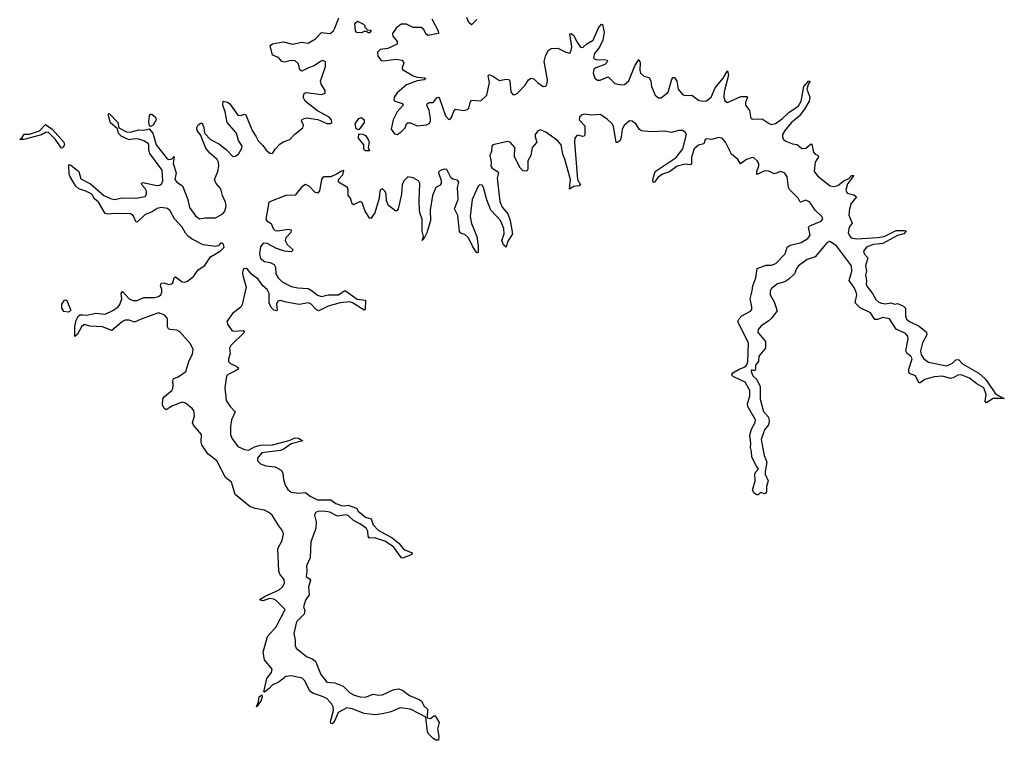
# Model space of a CAD drawing. Extents: x 2535812 to 2752880, y 540738 to 728399.
# Tile 65 of 213: x 2589100 to 2596520, y 625040 to 630469. Entities that reach past the tile are written whole.
import ezdxf

# ---------------------------------------------------------------- set-up
doc = ezdxf.new("R2010")
doc.units = 0

msp = doc.modelspace()

# ---------------------------------------------------------------- linework, layer by layer
at = {"layer": '0CON20XD'}
for points in [[(2590483.9, 628773.9), (2590398.8, 628815), (2590371.2, 628835), (2590349.5, 628859.5), (2590325, 628906), (2590267.8, 628967.8), (2590235, 629028.8), (2590215, 629045.4), (2590165, 629054.1), (2590136, 629046), (2590098.3, 629021.7), (2590045, 629000), (2589985, 628943.5), (2589975, 628947.5), (2589955, 628993.2), (2589935, 629005.2), (2589815, 629008.8), (2589765, 629004.2), (2589745, 629008.8), (2589694.5, 629095), (2589665, 629120), (2589643.5, 629153.5), (2589597.6, 629177.6), (2589545, 629195.5), (2589522.5, 629215), (2589479.2, 629285), (2589473.2, 629305), (2589470.8, 629369.2), (2589475, 629376.7), (2589485, 629373.8), (2589544.6, 629325), (2589559.5, 629269.5), (2589633.3, 629233.3), (2589734.8, 629144.8), (2589785, 629121.4), (2589815, 629115.3), (2589872.9, 629127.1), (2589975, 629125.3), (2590045, 629137.5), (2590055, 629153.8), (2590056, 629176), (2590046.7, 629196.7), (2590021.4, 629225), (2590018.8, 629235), (2590025, 629241.2), (2590135, 629219.5), (2590155, 629221.9), (2590171.6, 629235), (2590178, 629255), (2590173.7, 629335), (2590081.3, 629461.3), (2590072.5, 629485), (2590073.4, 629523.4), (2590067.3, 629535), (2590036.5, 629556.5), (2589998.4, 629568.4), (2589965, 629571.4), (2589925, 629564.7), (2589865, 629592.5), (2589844.6, 629615), (2589837, 629647), (2589785, 629692.5), (2589768, 629745), (2589767.5, 629755), (2589775, 629762.5), (2589838.9, 629695), (2589846.7, 629655), (2589904.2, 629625), (2589935, 629620.4), (2589995, 629637.8), (2590035, 629635.6), (2590075, 629646), (2590103.6, 629615), (2590128.7, 629525), (2590211.6, 629421.6), (2590225, 629414.7), (2590243, 629417), (2590265, 629437.5), (2590256.5, 629385), (2590278.2, 629315), (2590268.9, 629265), (2590285, 629245.5), (2590328, 629218), (2590366.8, 629115), (2590380.5, 629055), (2590425, 628990.4), (2590455, 628968.4), (2590495, 628975.3), (2590575, 628975.7), (2590630, 629005), (2590645, 629025.6), (2590655.2, 629065), (2590649.8, 629095), (2590628.3, 629145), (2590615.3, 629195), (2590581.1, 629235), (2590567.7, 629265), (2590593.7, 629326.3), (2590599.8, 629365), (2590597.5, 629395), (2590587.5, 629415), (2590532.3, 629462.3), (2590501.5, 629501.5), (2590462.5, 629602.5), (2590437.5, 629635), (2590434.3, 629655.7), (2590445, 629676), (2590465, 629690), (2590475, 629690), (2590487.6, 629657.6), (2590493.3, 629615), (2590538.6, 629565), (2590605, 629531.8), (2590657.7, 629487.8), (2590705, 629437.8), (2590725, 629440.4), (2590748.2, 629455), (2590775, 629500), (2590777.4, 629515), (2590749.9, 629559.9), (2590734.6, 629615), (2590663.8, 629695), (2590649.5, 629775), (2590630, 629825), (2590632.5, 629855), (2590665, 629848.1), (2590682.5, 629835), (2590745, 629748.9), (2590765, 629746.9), (2590795, 629756.9), (2590805, 629752.5), (2590851.8, 629635), (2590878.7, 629591.3), (2590896.8, 629555), (2590931.5, 629521.5), (2590956.2, 629485), (2590985, 629463.3), (2591005, 629461.1), (2591025.7, 629494.3), (2591059.5, 629530.5), (2591085, 629548.2), (2591135, 629566.7), (2591172.8, 629607.2), (2591234.4, 629655), (2591237.8, 629675), (2591224.3, 629705.7), (2591226.2, 629715), (2591243.8, 629725), (2591265, 629728.5), (2591346.4, 629716.4), (2591415, 629686.7), (2591442.3, 629687.7), (2591453.3, 629695), (2591448.6, 629715), (2591431.9, 629735), (2591343.4, 629783.4), (2591252.5, 629855), (2591235.7, 629885), (2591245, 629913.3), (2591258.9, 629921.1), (2591375, 629904.8), (2591402, 629915), (2591401.1, 629935), (2591372.7, 629982.7), (2591368.1, 630005), (2591404.1, 630115), (2591405, 630152), (2591385, 630160.4), (2591366.2, 630155), (2591318.3, 630121.7), (2591275.8, 630105), (2591225, 630080.9), (2591210.8, 630090.8), (2591200.5, 630135), (2591175, 630157.7), (2591145, 630162.5), (2591095, 630150), (2591076.2, 630155), (2591051.2, 630185), (2591005, 630201.4), (2590988.1, 630275), (2591005, 630287.7), (2591087.9, 630302.1), (2591155, 630285.4), (2591225, 630300.4), (2591275, 630292.3), (2591328.5, 630325), (2591375, 630372.9), (2591439.2, 630365), (2591464.4, 630385.6), (2591474, 630405), (2591505, 630482.9)], [(2592545, 630469.2), (2592505, 630430), (2592485, 630447.5), (2592468.9, 630485)], [(2591735, 630370), (2591725, 630370), (2591715, 630380), (2591695, 630380), (2591675, 630370), (2591641.7, 630371.7), (2591630, 630385), (2591625, 630440), (2591645, 630457.5), (2591690, 630435), (2591700, 630425), (2591701.7, 630411.7), (2591721.7, 630391.7), (2591745, 630390), (2591747, 630383), (2591735, 630370)], [(2592204.7, 630475), (2592252.5, 630385), (2592255, 630364), (2592175, 630350), (2592161.2, 630361.2), (2592144.5, 630395), (2592125, 630410.9), (2592065, 630410.3), (2592015, 630435.2), (2591975.2, 630434.8), (2591937.2, 630405), (2591910.3, 630365), (2591913.1, 630345), (2591945.6, 630305), (2591945.6, 630285), (2591875, 630252.2), (2591815.7, 630245), (2591797.2, 630225), (2591798.8, 630195), (2591825, 630161.2), (2591845, 630158.9), (2591935, 630172.3), (2591983.1, 630163.1), (2591995.6, 630145), (2591982.9, 630105), (2591985, 630094), (2592065.6, 630045.6), (2592095, 630035.6), (2592151.7, 630031.7), (2592160, 630025), (2592148.8, 630015), (2592095, 630008.9), (2592015, 629978.7), (2591945, 629917.3), (2591922.5, 629885), (2591919.1, 629865), (2591925.9, 629855.9), (2591985, 629837.5), (2591990.6, 629825), (2591943.8, 629775), (2591913.8, 629715), (2591899.1, 629645), (2591925, 629608.5), (2591945, 629604.5), (2591975, 629624.5), (2592004.5, 629655), (2592015.6, 629684.4), (2592025, 629692.5), (2592045, 629691.9), (2592095, 629669.2), (2592165, 629675.6), (2592185, 629686.9), (2592195.8, 629704.2), (2592195.9, 629724.1), (2592186.9, 629785), (2592169.4, 629825), (2592171.4, 629835), (2592185, 629844.4), (2592216, 629845), (2592245, 629882.9), (2592255.4, 629885.4), (2592264.3, 629875), (2592308.8, 629745), (2592335, 629718.1), (2592345, 629720), (2592355, 629732), (2592371.2, 629778.8), (2592385, 629795.8), (2592445, 629784.6), (2592475, 629793.2), (2592485, 629802.2)], [(2592485, 629802.2), (2592494.1, 629845.9), (2592505, 629862.9), (2592575, 629856.5), (2592619.3, 629900.7), (2592639.8, 629995), (2592630, 630045), (2592635, 630055.5), (2592663.3, 630045), (2592715, 630010.4), (2592765, 630021.3), (2592788.3, 630018.3), (2592794.8, 630004.8), (2592800, 629925), (2592816.7, 629905), (2592835, 629904.7), (2592850.9, 629915), (2592910, 629975), (2592935, 630015.5), (2592955, 630028.5), (2592975, 630024.4), (2593002.1, 629995), (2593045, 629966.6), (2593065, 629968.5), (2593075, 629987.5), (2593078.1, 630015), (2593053, 630155), (2593062.2, 630195), (2593082.4, 630237.6), (2593105, 630252.7), (2593155, 630253.8), (2593215, 630223.4), (2593245, 630215.6), (2593253.4, 630226.6), (2593260.8, 630265), (2593245, 630363.3), (2593255, 630364.4), (2593275, 630349.1), (2593296.3, 630306.3), (2593325, 630261.5), (2593345, 630258.5), (2593375, 630286.8), (2593422.4, 630315), (2593461.8, 630408.2), (2593485, 630434.2), (2593491.4, 630431.4), (2593503.7, 630375), (2593493.4, 630315), (2593469, 630261), (2593431.6, 630215), (2593423.8, 630185), (2593429.6, 630175), (2593445, 630168.3), (2593517.2, 630167.2), (2593526.2, 630165), (2593529.4, 630155), (2593509.5, 630130.5), (2593443, 630107), (2593426.5, 630095), (2593421.5, 630065), (2593435, 630027.9), (2593454.2, 630014.2), (2593475, 630013.5), (2593535, 630037.3), (2593585, 629988.6), (2593635, 629977.9), (2593658.9, 629981.1), (2593690.9, 630009.1), (2593735, 630120.6), (2593765, 630170), (2593776.8, 630146.8), (2593772.6, 630087.4), (2593778, 630065), (2593802.4, 630042.4), (2593844.4, 630034.4), (2593855.8, 630005.8), (2593861, 629965), (2593890.1, 629900.1), (2593915, 629880.9), (2593935, 629880), (2593986.5, 629923.5), (2594015, 630020), (2594025, 630034.3), (2594035, 630034.4), (2594053.4, 630005), (2594062.7, 629945), (2594095, 629905.8), (2594115, 629897.3), (2594165, 629900.3), (2594215, 629862.8), (2594245, 629855.9), (2594275, 629857.4), (2594311.9, 629885), (2594341.8, 629955), (2594401.5, 630028.5), (2594435, 630082.5), (2594441.7, 630051.7), (2594407.7, 629925), (2594406.9, 629885), (2594415, 629858), (2594435, 629845.8), (2594535, 629891.2), (2594579.8, 629889.8), (2594585.6, 629885), (2594570.8, 629845), (2594570.4, 629825), (2594598.9, 629785), (2594608.8, 629725), (2594625, 629719.5), (2594695, 629720.8), (2594746.8, 629686.8), (2594765, 629678.8), (2594795, 629685.9), (2594849.2, 629725), (2594895, 629770.4), (2594969, 629821), (2594989.3, 629855), (2595008.9, 629965), (2595043.8, 630005), (2595056.2, 630006.2), (2595043.3, 629986.7), (2595031.1, 629945), (2595055.4, 629885), (2595048.8, 629855), (2595015.2, 629794.8), (2594975, 629741.8), (2594915, 629690.6), (2594865.3, 629635), (2594849.2, 629605), (2594848.8, 629585), (2594856.6, 629566.6), (2594873.1, 629553.1), (2594925, 629533.1), (2594959.2, 629529.2), (2594995, 629498.7), (2595025, 629501.3), (2595065, 629533.8), (2595070, 629530), (2595081.7, 629471.7), (2595095, 629456.7), (2595116.4, 629446.4), (2595120, 629435), (2595094.6, 629395), (2595085.9, 629325), (2595115, 629289.6), (2595207.3, 629217.3), (2595235, 629212.3), (2595265, 629219.2), (2595310.6, 629255), (2595347.1, 629272.9), (2595367.5, 629295), (2595386.7, 629295), (2595338.5, 629231.5), (2595324.7, 629185), (2595335, 629162.9), (2595385, 629150.4), (2595406, 629135), (2595366.4, 629085), (2595353.5, 629045), (2595349.3, 628995), (2595373.1, 628935), (2595350.2, 628905), (2595343.5, 628865), (2595350.4, 628845), (2595366.4, 628826.4), (2595405, 628817.8), (2595565, 628827.3), (2595615, 628836.6), (2595705, 628881.3), (2595765, 628881.1), (2595781.2, 628875), (2595764, 628855), (2595715, 628841.9), (2595605, 628783.8), (2595535, 628776), (2595485, 628756.7), (2595459.1, 628725), (2595464.5, 628705), (2595491.9, 628675), (2595473.1, 628615), (2595481.6, 628575), (2595473.6, 628545), (2595482.5, 628505), (2595480.2, 628475), (2595491.5, 628451.5), (2595527, 628407), (2595550.7, 628360.7), (2595575, 628340.4), (2595595, 628332.3), (2595625, 628327.1), (2595665, 628334.5), (2595695, 628326.9), (2595715, 628330), (2595760.9, 628310.9), (2595774.6, 628294.6), (2595775.3, 628235), (2595783.7, 628213.7), (2595805, 628195.8), (2595879.5, 628159.5), (2595934.4, 628115), (2595936.2, 628095), (2595904.7, 628035), (2595888.4, 627975), (2595893.9, 627943.9), (2595912.8, 627912.8), (2595948.3, 627888.3), (2596085, 627860.4), (2596130, 627880), (2596155, 627907.1), (2596175, 627910), (2596206, 627876), (2596327.1, 627805), (2596375, 627764), (2596395, 627736), (2596447.5, 627657.5), (2596468.9, 627638.9), (2596520, 627615), (2596435.8, 627614.2), (2596385, 627581.2), (2596374.5, 627595), (2596383.1, 627645), (2596366.4, 627696.4), (2596312.5, 627725), (2596258.3, 627768.3), (2596195, 627792.5), (2596169.2, 627790.8), (2596135, 627769.5), (2596115.6, 627765.6), (2596055, 627784.1), (2595990.7, 627779.3), (2595920.9, 627759.1), (2595885, 627734.2), (2595875, 627733.8), (2595851.4, 627785), (2595805, 627803.1), (2595799.6, 627815), (2595800, 627835), (2595825.7, 627915), (2595815, 627934.2), (2595787.5, 627955), (2595778.6, 627975), (2595796, 628065), (2595792.9, 628085), (2595775.3, 628105.3), (2595705, 628136.8), (2595656, 628216), (2595605, 628224.7), (2595565, 628209.4), (2595545, 628210.8), (2595510.8, 628260.8), (2595435, 628299.1), (2595396.9, 628335), (2595408, 628395), (2595404.7, 628415), (2595392, 628445), (2595351.5, 628505), (2595370.6, 628575), (2595367.9, 628615), (2595255.8, 628765), (2595205, 628798.9), (2595185, 628791.5), (2595095, 628682.1), (2595035, 628663.3), (2594969.2, 628615), (2594954.8, 628595.2), (2594939.5, 628555), (2594896.2, 628515), (2594865, 628493.8), (2594810.5, 628479.5), (2594765.2, 628444.8), (2594754.7, 628425), (2594754.7, 628395), (2594785, 628342.5), (2594807.5, 628275), (2594769.7, 628225), (2594745, 628198.9), (2594688.8, 628161.2), (2594665.6, 628135), (2594663.5, 628115), (2594669.5, 628105), (2594721.1, 628045), (2594720.6, 627995), (2594671.1, 627935), (2594667.1, 627892.9), (2594644, 627865), (2594644, 627835), (2594635, 627824.3), (2594615, 627830), (2594612, 627818), (2594624.5, 627785), (2594655, 627757.5), (2594681.2, 627705), (2594680, 627610), (2594706, 627516), (2594741.9, 627475), (2594749.1, 627445), (2594743.2, 627416.8), (2594712.2, 627377.8), (2594686.9, 627305), (2594709.5, 627185), (2594731.1, 627135), (2594716.7, 627065), (2594717.1, 627045), (2594739.2, 626995), (2594728.6, 626951.4), (2594728.6, 626915), (2594725, 626903.3), (2594715, 626896.7), (2594682.5, 626907.5), (2594665, 626890), (2594655, 626890), (2594635, 626901.2), (2594622.5, 626925), (2594643.6, 626993.6), (2594640, 627045), (2594647, 627063), (2594667.5, 627085), (2594648.8, 627108.8), (2594618.1, 627175), (2594615.6, 627215.6), (2594606.2, 627245), (2594608.8, 627275), (2594601.2, 627338.8), (2594614.5, 627385), (2594642.7, 627435), (2594645.5, 627455), (2594586.4, 627555), (2594585.4, 627575), (2594601.5, 627635), (2594601.5, 627675), (2594567.1, 627737.1), (2594486.7, 627775), (2594470, 627785), (2594466.2, 627795), (2594475, 627808), (2594521.2, 627835), (2594567.3, 627852.7), (2594580.3, 627869.7), (2594586.7, 627893.3), (2594591.4, 628031.4), (2594512, 628195), (2594520.8, 628215), (2594541.7, 628238.3), (2594607.4, 628272.6), (2594617.1, 628285), (2594618.5, 628305), (2594605.4, 628365), (2594620.8, 628425), (2594624, 628465), (2594646.5, 628525), (2594658, 628595), (2594725, 628620.5), (2594765, 628620.6), (2594797.9, 628632.1), (2594868, 628705), (2594884, 628756), (2594905, 628769.1), (2594989, 628791), (2595040.6, 628819.4), (2595056.3, 628845), (2595045.5, 628905), (2595055.6, 628915), (2595139.4, 628950.6), (2595152.1, 628965), (2595144.1, 628985), (2595094.3, 629034.3), (2595053.5, 629093.5), (2595025, 629108), (2594985, 629094.6), (2594978.3, 629098.3), (2594965.3, 629125), (2594900.2, 629190.2), (2594892.8, 629205), (2594884.3, 629284.3), (2594865, 629312.6), (2594835, 629325.2), (2594785, 629306.7), (2594745, 629328), (2594715, 629331.2), (2594655, 629302.5), (2594654.7, 629325), (2594671.1, 629368.9), (2594669.3, 629385), (2594656.4, 629406.4), (2594635.3, 629425), (2594619.4, 629429.4), (2594577.1, 629415), (2594532, 629382), (2594511.2, 629415), (2594464.9, 629454.9), (2594420, 629545), (2594395, 629575.2), (2594365, 629580.2), (2594315, 629566), (2594275, 629572.1), (2594264.6, 629565), (2594255.3, 629534.7), (2594215, 629524.7), (2594183.6, 629496.4), (2594162.8, 629432.8), (2594162.9, 629385), (2594156.2, 629375), (2594115, 629381.5), (2594055.5, 629364.5), (2593998.1, 629321.9), (2593943.8, 629306.2), (2593909.1, 629280.9), (2593885, 629246), (2593875, 629243.3), (2593872.2, 629265), (2593888.9, 629325), (2594048.2, 629431.8), (2594098.4, 629495), (2594124.8, 629605), (2594115, 629621.6), (2594094.5, 629634.5), (2594065, 629634), (2594008.9, 629618.9), (2593965, 629629.6), (2593855, 629625.2), (2593785, 629632.6), (2593771.9, 629641.9), (2593744.2, 629685), (2593715, 629705.3), (2593695, 629707.9), (2593655, 629671.1), (2593639.4, 629645), (2593633.9, 629585), (2593625, 629557.5), (2593605, 629542.9), (2593595, 629544.2), (2593575.8, 629665.8), (2593564.7, 629685), (2593525, 629721.9), (2593475, 629755.2), (2593408.8, 629748.8), (2593355, 629756.9), (2593338.6, 629751.4), (2593319.6, 629735), (2593315.5, 629715), (2593359.5, 629669.5), (2593359.4, 629600.6), (2593355, 629592), (2593345, 629590), (2593305, 629598.5), (2593295, 629594.4), (2593283.2, 629576.8), (2593280, 629545), (2593303.5, 629265), (2593325.5, 629224.5), (2593315, 629217.5), (2593275, 629212.2), (2593242.3, 629192.3), (2593250.8, 629265), (2593208.6, 629418.6), (2593192.2, 629455), (2593181.6, 629525), (2593155, 629556.7), (2593065, 629620.3), (2593025, 629639.1), (2593005, 629632.1), (2592985.5, 629605), (2592985.4, 629585.4), (2592998.1, 629545), (2592963.2, 629505), (2592952.3, 629445), (2592930, 629405), (2592928.3, 629341.7), (2592921.4, 629328.6), (2592895, 629330.9), (2592871.8, 629351.8), (2592829.3, 629435), (2592830.6, 629505), (2592795, 629546.5), (2592775, 629552.2), (2592664.7, 629525), (2592657.7, 629515), (2592654.6, 629475.4), (2592643.1, 629446.9), (2592651.8, 629395), (2592650.4, 629365), (2592660.3, 629350.3), (2592705, 629323.3)], [(2590085, 629664.2), (2590074.6, 629674.6), (2590072.3, 629705), (2590079.4, 629745), (2590085, 629756.2), (2590095, 629757.5), (2590124.4, 629734.4), (2590128.5, 629715), (2590105.5, 629675), (2590085, 629664.2)], [(2589415, 629501.2), (2589368.3, 629568.3), (2589315, 629621.9), (2589295, 629619.2), (2589265, 629602.2), (2589130, 629565), (2589100, 629565), (2589118.8, 629581.2), (2589134.1, 629605.9), (2589173, 629607), (2589249.5, 629630.5), (2589295, 629680), (2589345, 629644), (2589432.9, 629545), (2589436.7, 629525), (2589425, 629503.8), (2589415, 629501.2)], [(2591655, 629640), (2591636.7, 629646.7), (2591627.5, 629685), (2591656.1, 629723.9), (2591675, 629731.2), (2591696.2, 629715), (2591695.8, 629695), (2591655, 629640)], [(2591735, 629480), (2591705, 629480), (2591692.5, 629492.5), (2591693.3, 629525), (2591652.5, 629575), (2591655, 629610), (2591685, 629606), (2591705, 629596.2), (2591726.2, 629566.2), (2591733.3, 629545), (2591727, 629507), (2591735, 629480)], [(2592705, 629323.3), (2592708.1, 629315), (2592698, 629275), (2592718.8, 629098.8), (2592736.1, 629056.1), (2592778.4, 629005), (2592795.8, 628955), (2592813.6, 628855), (2592775.4, 628795), (2592765.7, 628754.3), (2592745, 628772.5), (2592734.1, 628805), (2592750.8, 628855), (2592749.1, 628895), (2592722.5, 628955), (2592649.5, 629035), (2592621.3, 629111.3), (2592596.2, 629205), (2592585, 629221.2), (2592565, 629223.8), (2592554.7, 629215), (2592509.2, 629115), (2592495.7, 628985), (2592505, 628934.2), (2592545.3, 628835), (2592554.5, 628765.5), (2592555.7, 628715), (2592545, 628712), (2592515, 628757.5), (2592483.2, 628825), (2592455, 628850.9), (2592425, 628860.6), (2592415, 628873.8), (2592402.4, 628992.4), (2592376.2, 629045), (2592403.4, 629115), (2592400.3, 629205), (2592409.2, 629245), (2592399.1, 629259.2), (2592365, 629268.1), (2592349.1, 629279.1), (2592319.9, 629339.9), (2592305, 629342.4), (2592275, 629334.1), (2592259.2, 629325), (2592255.3, 629315), (2592276.6, 629256.6), (2592277.3, 629235), (2592268.4, 629221.6), (2592235.3, 629204.7), (2592211.7, 629145), (2592192.4, 629035), (2592194.8, 628955), (2592168.1, 628861.9), (2592145, 628817.5), (2592133.3, 628805), (2592142, 628835), (2592132.2, 628875), (2592132.7, 628965), (2592118.4, 629005), (2592111.7, 629031.7), (2592109.4, 629105), (2592115.3, 629235.3), (2592104.6, 629254.6), (2592065, 629277.8), (2592025, 629285.9), (2591994.3, 629255), (2591983.3, 629225), (2591976.8, 629155), (2591951.1, 629045), (2591945, 629031.2), (2591935, 629026), (2591879.2, 629069.2), (2591863.9, 629105), (2591862.3, 629155), (2591855.4, 629175), (2591835, 629194.4), (2591820.8, 629189.2), (2591814.1, 629175.9), (2591810, 629125), (2591775.4, 629015), (2591745, 628970), (2591735, 628973.3), (2591701.4, 629031.4), (2591681.3, 629091.3), (2591665, 629097.9), (2591615, 629074.5), (2591605, 629080.8), (2591593.1, 629123.1), (2591574.6, 629145), (2591576.3, 629186.3), (2591570.6, 629205), (2591501.9, 629245), (2591502.9, 629265), (2591535, 629300.8), (2591541.7, 629331.7), (2591525, 629327.8), (2591493.4, 629306.6), (2591445, 629285.3), (2591395, 629284), (2591381.7, 629278.3), (2591373.6, 629265), (2591359.6, 629180.4), (2591347.4, 629162.6), (2591325, 629169.1), (2591281.5, 629215), (2591255, 629226.3), (2591225, 629210), (2591175, 629147.1), (2591104.7, 629144.7), (2590978.5, 629095), (2590955.6, 628965), (2590965, 628951.9), (2590994.6, 628934.6), (2591009.6, 628895), (2591025, 628881.8), (2591045, 628878.7), (2591125, 628891.1), (2591146, 628885), (2591144.3, 628865), (2591106.4, 628825), (2591101.5, 628805), (2591116.3, 628776.3), (2591162, 628735), (2591145, 628720.6), (2591095.4, 628724.6), (2591035, 628745.9), (2590965, 628782.6), (2590935, 628784.7), (2590915, 628758.1), (2590906.5, 628705), (2590915, 628670), (2590945, 628646.6), (2590988.5, 628638.5), (2591016.5, 628625), (2591028.2, 628605), (2591030, 628555), (2591046.8, 628525), (2591077.9, 628495), (2591145, 628459.7), (2591195, 628448.9), (2591275, 628442.5), (2591305, 628427.3), (2591345, 628394.2), (2591375, 628383.8), (2591425, 628395.7), (2591503.2, 628396.8), (2591545, 628425.7), (2591555, 628425.8), (2591644, 628364), (2591706, 628355), (2591703.6, 628286.4), (2591695, 628280), (2591606.8, 628336.8), (2591584.2, 628344.2), (2591513.9, 628336.1), (2591425, 628311), (2591355, 628274.7), (2591335, 628286.4), (2591297.3, 628325), (2591275.7, 628335), (2591205, 628323.5), (2591108.2, 628341.8), (2591065, 628354.1), (2591045, 628347.9), (2591035.3, 628325), (2591039.5, 628280.5), (2591035, 628274.4), (2591015, 628280.4), (2590995, 628300.5), (2590979, 628335), (2590979, 628405), (2590965.2, 628435), (2590933, 628463), (2590897.3, 628515), (2590849.9, 628549.9), (2590815, 628592.6), (2590795, 628595.6), (2590783.8, 628586.2), (2590778.8, 628565), (2590782, 628542), (2590807.2, 628455), (2590776.9, 628323.1), (2590766, 628304), (2590703.5, 628256.5), (2590660.3, 628195), (2590664.8, 628174.8), (2590697.7, 628127.8), (2590715, 628123.4), (2590785, 628127.5), (2590794.3, 628115), (2590691.2, 628015), (2590681.7, 627995), (2590685.3, 627955), (2590673.9, 627915), (2590674.7, 627895), (2590688.1, 627878.1), (2590736.8, 627856.8), (2590750, 627845), (2590747.1, 627835), (2590727.1, 627822.9), (2590671.1, 627795), (2590657.7, 627782.3), (2590646.2, 627695), (2590655, 627599.2), (2590685.6, 627555.6), (2590724.3, 627515), (2590695.8, 627454.2), (2590688.2, 627405), (2590689.4, 627345), (2590699.8, 627315), (2590744.2, 627254.2), (2590795, 627231.5), (2590825, 627226.9), (2590870.3, 627249.7), (2590915, 627262.8), (2591005, 627265.3), (2591131.9, 627298.1), (2591175, 627317.5), (2591200, 627315), (2591232.5, 627295), (2591145, 627273.1), (2591092.2, 627235), (2591065, 627223.7), (2590925, 627206.4), (2590892.9, 627165), (2590893.1, 627145), (2590915, 627123.2), (2590955, 627108.4), (2591025, 627100.4), (2591069.4, 627075), (2591083.1, 627053.1), (2591087.4, 627005), (2591101.4, 626961.4), (2591120.1, 626930.1), (2591145, 626910.3), (2591201.8, 626901.8), (2591255, 626907.5), (2591288, 626878), (2591345, 626851.2), (2591445, 626852.3), (2591481.9, 626825), (2591525, 626807.7), (2591545, 626805.4), (2591575, 626812.4), (2591638.8, 626788.8), (2591651.9, 626765), (2591705, 626720.4), (2591748.5, 626708.5), (2591763.9, 626663.9), (2591802.1, 626622.1), (2591905.7, 626565), (2591956.9, 626525), (2591995, 626477.1), (2592053.8, 626455), (2592061.2, 626445), (2592046, 626435), (2591985, 626412.5), (2591977.5, 626415), (2591917.7, 626497.8), (2591851.2, 626541.2), (2591775, 626566.2), (2591735, 626562), (2591726.8, 626576.8), (2591723.8, 626615), (2591712.9, 626635), (2591668.9, 626668.9), (2591615.4, 626695), (2591574.3, 626734.3), (2591555, 626738.2), (2591495, 626728.7), (2591437.9, 626757.9), (2591405, 626764.1), (2591354.1, 626765.9), (2591329.4, 626755), (2591322.9, 626735), (2591334.6, 626685), (2591332.5, 626635), (2591292.9, 626535), (2591288.1, 626415), (2591260.4, 626355), (2591264.8, 626315), (2591258.9, 626275), (2591285, 626256.7), (2591291.2, 626245), (2591275.3, 626195), (2591281.2, 626135), (2591254.7, 626095.3), (2591239.2, 626045), (2591248.8, 626018.8), (2591245, 625991.4), (2591187.1, 625932.9), (2591166.7, 625845), (2591177.1, 625795), (2591175.3, 625755), (2591183.3, 625733.3), (2591262.2, 625672.2), (2591305, 625653.9), (2591330.4, 625635), (2591370, 625535), (2591415, 625478), (2591475, 625472.2), (2591538.6, 625448.6), (2591588.4, 625398.4), (2591621, 625381), (2591665, 625367.5), (2591705, 625365.3), (2591765, 625388.5), (2591805, 625380.5), (2591835, 625382.5), (2591915, 625420.4), (2591955, 625427.3), (2591985, 625418.1), (2592037.3, 625377.3), (2592116, 625345), (2592128.6, 625335), (2592147.9, 625297.9), (2592172, 625275), (2592170, 625210), (2592196.1, 625203.9), (2592220, 625225), (2592230, 625225), (2592260, 625175), (2592247.5, 625125), (2592258.3, 625071.7), (2592255, 625040), (2592235, 625042), (2592215, 625052.5), (2592183.1, 625085), (2592174.4, 625105), (2592160, 625215), (2592045, 625275.7), (2591966.4, 625283.6), (2591896.7, 625255), (2591835, 625238.6), (2591777.4, 625232.6), (2591695, 625242.7), (2591605, 625276.9), (2591565, 625284.5), (2591500.8, 625249.2), (2591475, 625190), (2591455, 625163.3), (2591445, 625167.5), (2591441.4, 625181.4), (2591465.5, 625265), (2591462.3, 625292.2), (2591452.2, 625312.2), (2591413.9, 625353.9), (2591373.7, 625373.7), (2591315, 625391.8), (2591294.5, 625405), (2591277.7, 625425), (2591247.7, 625487.8), (2591228.5, 625508.5), (2591145, 625525.4), (2591105, 625521.3), (2591055, 625481.5), (2591003.7, 625456.3), (2590979.8, 625430.2), (2590945, 625403.8), (2590940, 625405), (2590941.2, 625415), (2590963.5, 625505), (2590998, 625552), (2591002.3, 625575), (2590945, 625645.8), (2590933.8, 625705), (2590968.5, 625821.5), (2591032.3, 625895), (2591101.2, 626025), (2591033.6, 626093.6), (2591015, 626103.6), (2590982.1, 626107.9), (2590935, 626091.1), (2590910, 626095), (2590916.2, 626105), (2590950, 626125), (2591056.2, 626173.8), (2591080.9, 626195), (2591095.3, 626225), (2591091.9, 626251.9), (2591060.4, 626290.4), (2591053.4, 626315), (2591046.5, 626485), (2591077.5, 626545), (2591087.8, 626595), (2591084, 626615), (2591053.3, 626656.7), (2591001.4, 626735), (2590977.4, 626757.4), (2590945, 626772.9), (2590875.3, 626785.3), (2590835, 626802.3), (2590725, 626890.8), (2590696.7, 626985), (2590650.1, 627020.1), (2590586, 627146), (2590519, 627199), (2590472.7, 627265), (2590467.1, 627285), (2590469.2, 627345), (2590409.2, 627415), (2590401.4, 627431.4), (2590417.4, 627485), (2590411.2, 627521.2), (2590400.2, 627540.2), (2590349.4, 627579.4), (2590325, 627586.3), (2590251.4, 627558.6), (2590205, 627530.8), (2590188.5, 627538.5), (2590176.5, 627566.5), (2590178.2, 627611.8), (2590190.5, 627629.5), (2590246.9, 627675), (2590255, 627690), (2590256.8, 627713.2), (2590253.5, 627746.5), (2590259.4, 627765), (2590295, 627778), (2590351.7, 627818.3), (2590377.9, 627902.1), (2590402.1, 627947.9), (2590406.1, 627985), (2590387, 628027), (2590307.1, 628117.1), (2590285, 628128.6), (2590235, 628133.6), (2590221, 628141), (2590214.7, 628155), (2590214, 628215), (2590193.1, 628243.1), (2590145, 628260.2), (2590015, 628213.9), (2589965, 628189.6), (2589925, 628205.4), (2589896, 628204), (2589875, 628194.4), (2589795, 628126.8), (2589724, 628154), (2589630.5, 628160.5), (2589585, 628171.8), (2589565.5, 628155), (2589535, 628100), (2589515, 628083.3), (2589514.5, 628155), (2589524.7, 628205.3), (2589542.5, 628237.5), (2589555.4, 628244.6), (2589575, 628244.6), (2589605, 628242), (2589675, 628258.9), (2589745, 628251.5), (2589801.5, 628278.5), (2589842.2, 628305), (2589855, 628322.9), (2589870.9, 628365), (2589865.8, 628405), (2589875, 628420), (2589924.4, 628365), (2589955, 628354.2), (2589985, 628353.7), (2590035, 628376.2), (2590115, 628375.3), (2590147.1, 628382.9), (2590163.2, 628396.8), (2590172.4, 628415), (2590172.3, 628435), (2590161.8, 628465), (2590166.4, 628483.6), (2590185, 628486.9), (2590225, 628474.1), (2590245, 628477.7), (2590254.7, 628485.3), (2590265, 628523.3), (2590275, 628532), (2590325, 628494.7), (2590345, 628491.7), (2590365, 628498.8), (2590408.6, 628535), (2590446.1, 628583.9), (2590495, 628617.1), (2590537.9, 628682.1), (2590610.6, 628725), (2590640, 628755), (2590635.6, 628775), (2590622.5, 628785), (2590613.1, 628785), (2590594.8, 628765.2), (2590575, 628760.4), (2590483.9, 628773.9)], [(2589465, 628264.4), (2589431.4, 628271.4), (2589418.8, 628295), (2589418.8, 628325), (2589436.7, 628355), (2589445, 628359.2), (2589455, 628353.8), (2589482.9, 628285), (2589483.8, 628275), (2589465, 628264.4)], [(2590885, 625292.5), (2590900.7, 625329.3), (2590905, 625366.7), (2590925, 625382.5), (2590927, 625367), (2590917.5, 625335), (2590885, 625292.5)]]:
    msp.add_lwpolyline(points, dxfattribs=at)

doc.saveas('drawing.dxf')
